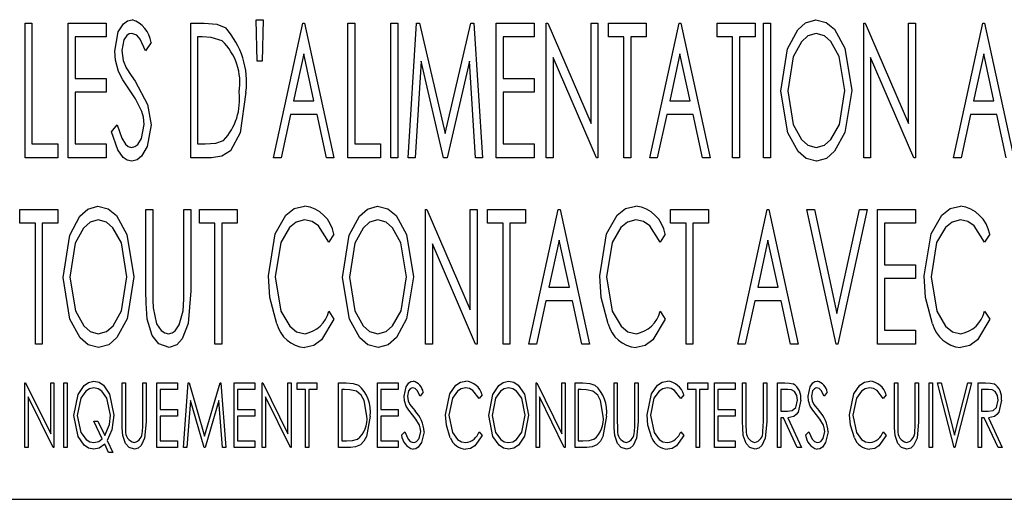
# Model space of a CAD drawing. Extents: x 10 to 130, y 5 to 85.
# Tile 38 of 51: x 68.261 to 69.212, y 43.205 to 43.668. Entities that reach past the tile are written whole.
import ezdxf

# ---------------------------------------------------------------- set-up
doc = ezdxf.new("R2010")
doc.units = 0
doc.layers.add('BODY', color=3, linetype='CONTINUOUS')

msp = doc.modelspace()

# ---------------------------------------------------------------- linework, layer by layer
at = {"layer": 'BODY', "linetype": 'CONTINUOUS'}
for p, q in [((68.48931, 43.66798), (68.49597, 43.66798)), ((68.49029, 43.62798), (68.48931, 43.66798)), ((68.49597, 43.66798), (68.49493, 43.62798)), ((68.26597, 43.66465), (68.27264, 43.66465)), ((68.26597, 43.53465), (68.26597, 43.66465)), ((68.27264, 43.66465), (68.27264, 43.54798)), ((68.30764, 43.66465), (68.34431, 43.66465)), ((68.30764, 43.53465), (68.30764, 43.66465)), ((68.34431, 43.66465), (68.34431, 43.65132)), ((68.42597, 43.66465), (68.4391, 43.66465)), ((68.42597, 43.53465), (68.42597, 43.66465)), ((68.50597, 43.53465), (68.53431, 43.66465)), ((68.53431, 43.66465), (68.53597, 43.66465)), ((68.53597, 43.66465), (68.56431, 43.53465)), ((68.57764, 43.66465), (68.58431, 43.66465)), ((68.57764, 43.53465), (68.57764, 43.66465)), ((68.58431, 43.66465), (68.58431, 43.54798)), ((68.61931, 43.66465), (68.62597, 43.66465)), ((68.61931, 43.53465), (68.61931, 43.66465)), ((68.62597, 43.66465), (68.62597, 43.53465)), ((68.63597, 43.53465), (68.64399, 43.66465)), ((68.64399, 43.66465), (68.64704, 43.66465)), ((68.64704, 43.66465), (68.67181, 43.55798)), ((68.67181, 43.55798), (68.69639, 43.66465)), ((68.69639, 43.66465), (68.69954, 43.66465)), ((68.69954, 43.66465), (68.70764, 43.53465)), ((68.72097, 43.66465), (68.75764, 43.66465)), ((68.72097, 43.53465), (68.72097, 43.66465)), ((68.75764, 43.66465), (68.75764, 43.65132)), ((68.76931, 43.66465), (68.77071, 43.66465)), ((68.76931, 43.53465), (68.76931, 43.66465)), ((68.77071, 43.66465), (68.81264, 43.56759)), ((68.81264, 43.66465), (68.81931, 43.66465)), ((68.81264, 43.56759), (68.81264, 43.66465)), ((68.81931, 43.66465), (68.81931, 43.53465)), ((68.82931, 43.66465), (68.86597, 43.66465)), ((68.82931, 43.65132), (68.82931, 43.66465)), ((68.86597, 43.66465), (68.86597, 43.65132)), ((68.86931, 43.53465), (68.89764, 43.66465)), ((68.89764, 43.66465), (68.89931, 43.66465)), ((68.89931, 43.66465), (68.92764, 43.53465)), ((68.93431, 43.66465), (68.97097, 43.66465)), ((68.93431, 43.65132), (68.93431, 43.66465)), ((68.97097, 43.66465), (68.97097, 43.65132)), ((68.97931, 43.66465), (68.98597, 43.66465)), ((68.97931, 43.53465), (68.97931, 43.66465)), ((68.98597, 43.66465), (68.98597, 43.53465)), ((69.07597, 43.66465), (69.07738, 43.66465)), ((69.07597, 43.53465), (69.07597, 43.66465)), ((69.07738, 43.66465), (69.11931, 43.56759)), ((69.11931, 43.66465), (69.12597, 43.66465)), ((69.11931, 43.56759), (69.11931, 43.66465)), ((69.12597, 43.66465), (69.12597, 43.53465)), ((69.16264, 43.53465), (69.19097, 43.66465)), ((69.19097, 43.66465), (69.19264, 43.66465)), ((69.19264, 43.66465), (69.22097, 43.53465)), ((68.31431, 43.65132), (68.31431, 43.61132)), ((68.34431, 43.65132), (68.31431, 43.65132)), ((68.43701, 43.65132), (68.43264, 43.65132)), ((68.43264, 43.65132), (68.43264, 43.54798)), ((68.72764, 43.65132), (68.72764, 43.61132)), ((68.75764, 43.65132), (68.72764, 43.65132)), ((68.84431, 43.65132), (68.82931, 43.65132)), ((68.84431, 43.53465), (68.84431, 43.65132)), ((68.85097, 43.65132), (68.85097, 43.53465)), ((68.86597, 43.65132), (68.85097, 43.65132)), ((68.94931, 43.65132), (68.93431, 43.65132)), ((68.94931, 43.53465), (68.94931, 43.65132)), ((68.95597, 43.65132), (68.95597, 43.53465)), ((68.97097, 43.65132), (68.95597, 43.65132)), ((68.38764, 43.64598), (68.38238, 43.63798)), ((68.53514, 43.63501), (68.52524, 43.58965)), ((68.54501, 43.58965), (68.53514, 43.63501)), ((68.77597, 43.63145), (68.77597, 43.53465)), ((68.81779, 43.53465), (68.77597, 43.63145)), ((68.89847, 43.63501), (68.88858, 43.58965)), ((68.90834, 43.58965), (68.89847, 43.63501)), ((69.08264, 43.63145), (69.08264, 43.53465)), ((69.12446, 43.53465), (69.08264, 43.63145)), ((69.19181, 43.63501), (69.18191, 43.58965)), ((69.20167, 43.58965), (69.19181, 43.63501)), ((68.49493, 43.62798), (68.49029, 43.62798)), ((68.64847, 43.62798), (68.64272, 43.53465)), ((68.67011, 43.53465), (68.64847, 43.62798)), ((68.69514, 43.62798), (68.67363, 43.53465)), ((68.70095, 43.53465), (68.69514, 43.62798)), ((68.31431, 43.61132), (68.34431, 43.61132)), ((68.34431, 43.61132), (68.34431, 43.59798)), ((68.72764, 43.61132), (68.75764, 43.61132)), ((68.75764, 43.61132), (68.75764, 43.59798)), ((68.31431, 43.59798), (68.31431, 43.54798)), ((68.34431, 43.59798), (68.31431, 43.59798)), ((68.72764, 43.59798), (68.72764, 43.54798)), ((68.75764, 43.59798), (68.72764, 43.59798)), ((68.52524, 43.58965), (68.54501, 43.58965)), ((68.88858, 43.58965), (68.90834, 43.58965)), ((69.18191, 43.58965), (69.20167, 43.58965)), ((68.52235, 43.57632), (68.51326, 43.53465)), ((68.54792, 43.57632), (68.52235, 43.57632)), ((68.55701, 43.53465), (68.54792, 43.57632)), ((68.88569, 43.57632), (68.8766, 43.53465)), ((68.91126, 43.57632), (68.88569, 43.57632)), ((68.92035, 43.53465), (68.91126, 43.57632)), ((69.17902, 43.57632), (69.16993, 43.53465)), ((69.20459, 43.57632), (69.17902, 43.57632)), ((69.21368, 43.53465), (69.20459, 43.57632)), ((68.34931, 43.55973), (68.3548, 43.56632)), ((68.27264, 43.54798), (68.29764, 43.54798)), ((68.29764, 43.54798), (68.29764, 43.53465)), ((68.31431, 43.54798), (68.34431, 43.54798)), ((68.34431, 43.54798), (68.34431, 43.53465)), ((68.43264, 43.54798), (68.4398, 43.54798)), ((68.58431, 43.54798), (68.60931, 43.54798)), ((68.60931, 43.54798), (68.60931, 43.53465)), ((68.72764, 43.54798), (68.75764, 43.54798)), ((68.75764, 43.54798), (68.75764, 43.53465)), ((68.29764, 43.53465), (68.26597, 43.53465)), ((68.34431, 43.53465), (68.30764, 43.53465)), ((68.44613, 43.53465), (68.42597, 43.53465)), ((68.51326, 43.53465), (68.50597, 43.53465)), ((68.56431, 43.53465), (68.55701, 43.53465)), ((68.60931, 43.53465), (68.57764, 43.53465)), ((68.62597, 43.53465), (68.61931, 43.53465)), ((68.64272, 43.53465), (68.63597, 43.53465)), ((68.67363, 43.53465), (68.67011, 43.53465)), ((68.70764, 43.53465), (68.70095, 43.53465)), ((68.75764, 43.53465), (68.72097, 43.53465)), ((68.77597, 43.53465), (68.76931, 43.53465)), ((68.81931, 43.53465), (68.81779, 43.53465)), ((68.85097, 43.53465), (68.84431, 43.53465)), ((68.8766, 43.53465), (68.86931, 43.53465)), ((68.92764, 43.53465), (68.92035, 43.53465)), ((68.95597, 43.53465), (68.94931, 43.53465)), ((68.98597, 43.53465), (68.97931, 43.53465)), ((69.08264, 43.53465), (69.07597, 43.53465)), ((69.12597, 43.53465), (69.12446, 43.53465)), ((69.16993, 43.53465), (69.16264, 43.53465)), ((68.26097, 43.48465), (68.29764, 43.48465)), ((68.26097, 43.47132), (68.26097, 43.48465)), ((68.29764, 43.48465), (68.29764, 43.47132)), ((68.38264, 43.48465), (68.38931, 43.48465)), ((68.38264, 43.40614), (68.38264, 43.48465)), ((68.38931, 43.48465), (68.38931, 43.40676)), ((68.41931, 43.48465), (68.42597, 43.48465)), ((68.41931, 43.40676), (68.41931, 43.48465)), ((68.42597, 43.48465), (68.42597, 43.40614)), ((68.43431, 43.48465), (68.47097, 43.48465)), ((68.43431, 43.47132), (68.43431, 43.48465)), ((68.47097, 43.48465), (68.47097, 43.47132)), ((68.65264, 43.48465), (68.65404, 43.48465)), ((68.65264, 43.35465), (68.65264, 43.48465)), ((68.65404, 43.48465), (68.69597, 43.38759)), ((68.69597, 43.48465), (68.70264, 43.48465)), ((68.69597, 43.38759), (68.69597, 43.48465)), ((68.70264, 43.48465), (68.70264, 43.35465)), ((68.71264, 43.48465), (68.74931, 43.48465)), ((68.71264, 43.47132), (68.71264, 43.48465)), ((68.74931, 43.48465), (68.74931, 43.47132)), ((68.75264, 43.35465), (68.78097, 43.48465)), ((68.78097, 43.48465), (68.78264, 43.48465)), ((68.78264, 43.48465), (68.81097, 43.35465)), ((68.88931, 43.48465), (68.92597, 43.48465)), ((68.88931, 43.47132), (68.88931, 43.48465)), ((68.92597, 43.48465), (68.92597, 43.47132)), ((68.95431, 43.35465), (68.98264, 43.48465)), ((68.98264, 43.48465), (68.98431, 43.48465)), ((68.98431, 43.48465), (69.01264, 43.35465)), ((69.02097, 43.48465), (69.02826, 43.48465)), ((69.04931, 43.35465), (69.02097, 43.48465)), ((69.02826, 43.48465), (69.05011, 43.38426)), ((69.05011, 43.38426), (69.07201, 43.48465)), ((69.07931, 43.48465), (69.05097, 43.35465)), ((69.07201, 43.48465), (69.07931, 43.48465)), ((69.08931, 43.48465), (69.12597, 43.48465)), ((69.08931, 43.35465), (69.08931, 43.48465)), ((69.12597, 43.48465), (69.12597, 43.47132)), ((68.27597, 43.47132), (68.26097, 43.47132)), ((68.27597, 43.35465), (68.27597, 43.47132)), ((68.28264, 43.47132), (68.28264, 43.35465)), ((68.29764, 43.47132), (68.28264, 43.47132)), ((68.44931, 43.47132), (68.43431, 43.47132)), ((68.44931, 43.35465), (68.44931, 43.47132)), ((68.45597, 43.47132), (68.45597, 43.35465)), ((68.47097, 43.47132), (68.45597, 43.47132)), ((68.72764, 43.47132), (68.71264, 43.47132)), ((68.72764, 43.35465), (68.72764, 43.47132)), ((68.73431, 43.47132), (68.73431, 43.35465)), ((68.74931, 43.47132), (68.73431, 43.47132)), ((68.90431, 43.47132), (68.88931, 43.47132)), ((68.90431, 43.35465), (68.90431, 43.47132)), ((68.91097, 43.47132), (68.91097, 43.35465)), ((68.92597, 43.47132), (68.91097, 43.47132)), ((69.09597, 43.47132), (69.09597, 43.43132)), ((69.12597, 43.47132), (69.09597, 43.47132)), ((68.56431, 43.4608), (68.5592, 43.45298)), ((68.88431, 43.4608), (68.8792, 43.45298)), ((69.19764, 43.4608), (69.19253, 43.45298)), ((68.65931, 43.45145), (68.65931, 43.35465)), ((68.70113, 43.35465), (68.65931, 43.45145)), ((68.78181, 43.45501), (68.77191, 43.40965)), ((68.79167, 43.40965), (68.78181, 43.45501)), ((68.98347, 43.45501), (68.97358, 43.40965)), ((68.99334, 43.40965), (68.98347, 43.45501)), ((69.09597, 43.43132), (69.12597, 43.43132)), ((69.12597, 43.43132), (69.12597, 43.41798)), ((69.09597, 43.41798), (69.09597, 43.36798)), ((69.12597, 43.41798), (69.09597, 43.41798)), ((68.77191, 43.40965), (68.79167, 43.40965)), ((68.97358, 43.40965), (68.99334, 43.40965)), ((68.76902, 43.39632), (68.75993, 43.35465)), ((68.79459, 43.39632), (68.76902, 43.39632)), ((68.80368, 43.35465), (68.79459, 43.39632)), ((68.97069, 43.39632), (68.9616, 43.35465)), ((68.99626, 43.39632), (68.97069, 43.39632)), ((69.00535, 43.35465), (68.99626, 43.39632)), ((68.5592, 43.38632), (68.56431, 43.37858)), ((68.8792, 43.38632), (68.88431, 43.37858)), ((69.19253, 43.38632), (69.19764, 43.37858)), ((69.09597, 43.36798), (69.12597, 43.36798)), ((69.12597, 43.36798), (69.12597, 43.35465)), ((68.28264, 43.35465), (68.27597, 43.35465)), ((68.45597, 43.35465), (68.44931, 43.35465)), ((68.65931, 43.35465), (68.65264, 43.35465)), ((68.70264, 43.35465), (68.70113, 43.35465)), ((68.73431, 43.35465), (68.72764, 43.35465)), ((68.75993, 43.35465), (68.75264, 43.35465)), ((68.81097, 43.35465), (68.80368, 43.35465)), ((68.91097, 43.35465), (68.90431, 43.35465)), ((68.9616, 43.35465), (68.95431, 43.35465)), ((69.01264, 43.35465), (69.00535, 43.35465)), ((69.05097, 43.35465), (69.04931, 43.35465)), ((69.12597, 43.35465), (69.08931, 43.35465)), ((68.26586, 43.31715), (68.26654, 43.31715)), ((68.26586, 43.25465), (68.26586, 43.31715)), ((68.26654, 43.31715), (68.2907, 43.26788)), ((68.2907, 43.31715), (68.2939, 43.31715)), ((68.2907, 43.26788), (68.2907, 43.31715)), ((68.2939, 43.31715), (68.2939, 43.25465)), ((68.30352, 43.31715), (68.30672, 43.31715)), ((68.30352, 43.25465), (68.30352, 43.31715)), ((68.30672, 43.31715), (68.30672, 43.25465)), ((68.35961, 43.31715), (68.36281, 43.31715)), ((68.35961, 43.2794), (68.35961, 43.31715)), ((68.36281, 43.31715), (68.36281, 43.2797)), ((68.37964, 43.31715), (68.38285, 43.31715)), ((68.37964, 43.2797), (68.37964, 43.31715)), ((68.38285, 43.31715), (68.38285, 43.2794)), ((68.39326, 43.31715), (68.4133, 43.31715)), ((68.39326, 43.25465), (68.39326, 43.31715)), ((68.4133, 43.31715), (68.4133, 43.31074)), ((68.4189, 43.25465), (68.4236, 43.31715)), ((68.4236, 43.31715), (68.4244, 43.31715)), ((68.4244, 43.31715), (68.43934, 43.26577)), ((68.43934, 43.26577), (68.45424, 43.31715)), ((68.45424, 43.31715), (68.45504, 43.31715)), ((68.45504, 43.31715), (68.45977, 43.25465)), ((68.46778, 43.31715), (68.48781, 43.31715)), ((68.46778, 43.25465), (68.46778, 43.31715)), ((68.48781, 43.31715), (68.48781, 43.31074)), ((68.49503, 43.31715), (68.4957, 43.31715)), ((68.49503, 43.25465), (68.49503, 43.31715)), ((68.4957, 43.31715), (68.51987, 43.26788)), ((68.51987, 43.31715), (68.52307, 43.31715)), ((68.51987, 43.26788), (68.51987, 43.31715)), ((68.52307, 43.31715), (68.52307, 43.25465)), ((68.52868, 43.31715), (68.54791, 43.31715)), ((68.52868, 43.31074), (68.52868, 43.31715)), ((68.54791, 43.31715), (68.54791, 43.31074)), ((68.56874, 43.31715), (68.57624, 43.31715)), ((68.56874, 43.25465), (68.56874, 43.31715)), ((68.6064, 43.31715), (68.62644, 43.31715)), ((68.6064, 43.25465), (68.6064, 43.31715)), ((68.62644, 43.31715), (68.62644, 43.31074)), ((68.75945, 43.31715), (68.76013, 43.31715)), ((68.75945, 43.25465), (68.75945, 43.31715)), ((68.76013, 43.31715), (68.78429, 43.26788)), ((68.78429, 43.31715), (68.78749, 43.31715)), ((68.78429, 43.26788), (68.78429, 43.31715)), ((68.78749, 43.31715), (68.78749, 43.25465)), ((68.79711, 43.31715), (68.80461, 43.31715)), ((68.79711, 43.25465), (68.79711, 43.31715)), ((68.83477, 43.31715), (68.83798, 43.31715)), ((68.83477, 43.2794), (68.83477, 43.31715)), ((68.83798, 43.31715), (68.83798, 43.2797)), ((68.8548, 43.31715), (68.85801, 43.31715)), ((68.8548, 43.2797), (68.8548, 43.31715)), ((68.85801, 43.31715), (68.85801, 43.2794)), ((68.90608, 43.31715), (68.92531, 43.31715)), ((68.90608, 43.31074), (68.90608, 43.31715)), ((68.92531, 43.31715), (68.92531, 43.31074)), ((68.93173, 43.31715), (68.95176, 43.31715)), ((68.93173, 43.25465), (68.93173, 43.31715)), ((68.95176, 43.31715), (68.95176, 43.31074)), ((68.95897, 43.31715), (68.96217, 43.31715)), ((68.95897, 43.2794), (68.95897, 43.31715)), ((68.96217, 43.31715), (68.96217, 43.2797)), ((68.979, 43.31715), (68.98221, 43.31715)), ((68.979, 43.2797), (68.979, 43.31715)), ((68.98221, 43.31715), (68.98221, 43.2794)), ((68.99262, 43.31715), (68.99977, 43.31715)), ((68.99262, 43.25465), (68.99262, 43.31715)), ((69.1056, 43.31715), (69.10881, 43.31715)), ((69.1056, 43.2794), (69.1056, 43.31715)), ((69.10881, 43.31715), (69.10881, 43.2797)), ((69.12564, 43.31715), (69.12884, 43.31715)), ((69.12564, 43.2797), (69.12564, 43.31715)), ((69.12884, 43.31715), (69.12884, 43.2794)), ((69.13926, 43.31715), (69.14246, 43.31715)), ((69.13926, 43.25465), (69.13926, 43.31715)), ((69.14246, 43.31715), (69.14246, 43.25465)), ((69.14727, 43.31715), (69.15076, 43.31715)), ((69.1633, 43.25465), (69.14727, 43.31715)), ((69.15076, 43.31715), (69.1637, 43.26669)), ((69.1637, 43.26669), (69.17663, 43.31715)), ((69.18012, 43.31715), (69.1641, 43.25465)), ((69.17663, 43.31715), (69.18012, 43.31715)), ((69.18653, 43.31715), (69.19368, 43.31715)), ((69.18653, 43.25465), (69.18653, 43.31715)), ((68.39647, 43.31074), (68.39647, 43.29151)), ((68.4133, 43.31074), (68.39647, 43.31074)), ((68.47099, 43.31074), (68.47099, 43.29151)), ((68.48781, 43.31074), (68.47099, 43.31074)), ((68.53669, 43.31074), (68.52868, 43.31074)), ((68.53669, 43.25465), (68.53669, 43.31074)), ((68.5399, 43.31074), (68.5399, 43.25465)), ((68.54791, 43.31074), (68.5399, 43.31074)), ((68.57458, 43.31074), (68.57195, 43.31074)), ((68.57195, 43.31074), (68.57195, 43.26106)), ((68.60961, 43.31074), (68.60961, 43.29151)), ((68.62644, 43.31074), (68.60961, 43.31074)), ((68.65048, 43.30817), (68.64747, 43.30433)), ((68.80294, 43.31074), (68.80031, 43.31074)), ((68.80031, 43.31074), (68.80031, 43.26106)), ((68.9141, 43.31074), (68.90608, 43.31074)), ((68.9141, 43.25465), (68.9141, 43.31074)), ((68.9173, 43.31074), (68.9173, 43.25465)), ((68.92531, 43.31074), (68.9173, 43.31074)), ((68.93493, 43.31074), (68.93493, 43.29151)), ((68.95176, 43.31074), (68.93493, 43.31074)), ((68.99583, 43.31074), (68.99583, 43.28991)), ((69.00253, 43.31074), (68.99583, 43.31074)), ((69.0407, 43.30817), (69.03769, 43.30433)), ((69.18974, 43.31074), (69.18974, 43.28991)), ((69.19644, 43.31074), (69.18974, 43.31074)), ((68.26906, 43.3038), (68.26906, 43.25465)), ((68.29318, 43.25465), (68.26906, 43.3038)), ((68.42572, 43.30025), (68.42215, 43.25465)), ((68.43896, 43.25465), (68.42572, 43.30025)), ((68.45296, 43.30021), (68.43976, 43.25465)), ((68.45654, 43.25465), (68.45296, 43.30021)), ((68.49823, 43.3038), (68.49823, 43.25465)), ((68.52234, 43.25465), (68.49823, 43.3038)), ((68.70737, 43.30568), (68.70446, 43.30193)), ((68.76265, 43.3038), (68.76265, 43.25465)), ((68.78677, 43.25465), (68.76265, 43.3038)), ((68.90208, 43.30568), (68.89917, 43.30193)), ((69.09759, 43.30568), (69.09469, 43.30193)), ((68.39647, 43.29151), (68.4133, 43.29151)), ((68.4133, 43.29151), (68.4133, 43.2851)), ((68.47099, 43.29151), (68.48781, 43.29151)), ((68.48781, 43.29151), (68.48781, 43.2851)), ((68.60961, 43.29151), (68.62644, 43.29151)), ((68.62644, 43.29151), (68.62644, 43.2851)), ((68.93493, 43.29151), (68.95176, 43.29151)), ((68.95176, 43.29151), (68.95176, 43.2851)), ((68.99583, 43.28991), (69.00236, 43.28982)), ((69.18974, 43.28991), (69.19627, 43.28982)), ((68.33227, 43.28029), (68.33637, 43.28029)), ((68.34048, 43.26294), (68.33227, 43.28029)), ((68.33637, 43.28029), (68.34298, 43.26631)), ((68.39647, 43.2851), (68.39647, 43.26106)), ((68.4133, 43.2851), (68.39647, 43.2851)), ((68.47099, 43.2851), (68.47099, 43.26106)), ((68.48781, 43.2851), (68.47099, 43.2851)), ((68.60961, 43.2851), (68.60961, 43.26106)), ((68.62644, 43.2851), (68.60961, 43.2851)), ((68.93493, 43.2851), (68.93493, 43.26106)), ((68.95176, 43.2851), (68.93493, 43.2851)), ((68.99583, 43.2835), (68.99583, 43.25465)), ((68.99844, 43.2835), (68.99583, 43.2835)), ((69.01179, 43.25465), (68.99844, 43.2835)), ((69.00251, 43.2835), (69.01586, 43.25465)), ((69.18974, 43.2835), (69.18974, 43.25465)), ((69.19235, 43.2835), (69.18974, 43.2835)), ((69.2057, 43.25465), (69.19235, 43.2835)), ((69.19642, 43.2835), (69.20977, 43.25465)), ((68.62964, 43.26671), (68.63277, 43.26988)), ((68.70446, 43.26988), (68.70737, 43.26616)), ((68.89917, 43.26988), (68.90208, 43.26616)), ((69.01987, 43.26671), (69.023, 43.26988)), ((69.09469, 43.26988), (69.09759, 43.26616)), ((68.34532, 43.2614), (68.3508, 43.24984)), ((68.39647, 43.26106), (68.4133, 43.26106)), ((68.4133, 43.26106), (68.4133, 43.25465)), ((68.47099, 43.26106), (68.48781, 43.26106)), ((68.48781, 43.26106), (68.48781, 43.25465)), ((68.57195, 43.26106), (68.57626, 43.26106)), ((68.60961, 43.26106), (68.62644, 43.26106)), ((68.62644, 43.26106), (68.62644, 43.25465)), ((68.80031, 43.26106), (68.80462, 43.26106)), ((68.93493, 43.26106), (68.95176, 43.26106)), ((68.95176, 43.26106), (68.95176, 43.25465)), ((68.26906, 43.25465), (68.26586, 43.25465)), ((68.2939, 43.25465), (68.29318, 43.25465)), ((68.30672, 43.25465), (68.30352, 43.25465)), ((68.34669, 43.24984), (68.34285, 43.25794)), ((68.3508, 43.24984), (68.34669, 43.24984)), ((68.4133, 43.25465), (68.39326, 43.25465)), ((68.42215, 43.25465), (68.4189, 43.25465)), ((68.43976, 43.25465), (68.43896, 43.25465)), ((68.45977, 43.25465), (68.45654, 43.25465)), ((68.48781, 43.25465), (68.46778, 43.25465)), ((68.49823, 43.25465), (68.49503, 43.25465)), ((68.52307, 43.25465), (68.52234, 43.25465)), ((68.5399, 43.25465), (68.53669, 43.25465)), ((68.58025, 43.25465), (68.56874, 43.25465)), ((68.62644, 43.25465), (68.6064, 43.25465)), ((68.76265, 43.25465), (68.75945, 43.25465)), ((68.78749, 43.25465), (68.78677, 43.25465)), ((68.80862, 43.25465), (68.79711, 43.25465)), ((68.9173, 43.25465), (68.9141, 43.25465)), ((68.95176, 43.25465), (68.93173, 43.25465)), ((68.99583, 43.25465), (68.99262, 43.25465)), ((69.01586, 43.25465), (69.01179, 43.25465)), ((69.14246, 43.25465), (69.13926, 43.25465)), ((69.1641, 43.25465), (69.1633, 43.25465)), ((69.18974, 43.25465), (69.18653, 43.25465)), ((69.20977, 43.25465), (69.2057, 43.25465)), ((67.27347, 43.20465), (70.02347, 43.20465))]:
    msp.add_line(p, q, dxfattribs=at)
at = {"layer": 'BODY', "linetype": 'CONTINUOUS', "flags": 128}
for points in [[(68.35264, 43.63765), (68.35595, 43.6562), (68.36105, 43.66413), (68.36487, 43.66693), (68.36946, 43.66798)], [(68.99597, 43.59908), (69.00241, 43.63995), (69.01219, 43.65817), (69.01987, 43.6651), (69.02972, 43.66798)], [(69.02972, 43.66798), (69.03971, 43.66541), (69.04764, 43.65874), (69.05772, 43.64062), (69.06431, 43.5997)], [(68.4391, 43.66465), (68.45105, 43.66355), (68.45972, 43.65996)], [(68.3692, 43.65465), (68.36661, 43.65419), (68.36437, 43.65278), (68.36134, 43.64849), (68.35931, 43.63819)], [(68.38238, 43.63798), (68.37699, 43.6493), (68.37377, 43.65301), (68.3692, 43.65465)], [(68.45621, 43.64767), (68.44569, 43.65083), (68.43701, 43.65132)], [(69.03001, 43.65465), (69.02209, 43.65227), (69.01589, 43.64668), (69.00783, 43.63208), (69.00264, 43.59913)], [(69.05764, 43.59973), (69.05235, 43.63247), (69.04416, 43.64689), (69.03791, 43.65235), (69.03001, 43.65465)], [(68.35626, 43.61785), (68.35332, 43.62877), (68.35264, 43.63765)], [(68.35931, 43.63819), (68.36063, 43.6285), (68.36358, 43.62139)], [(68.36358, 43.62139), (68.36837, 43.61408), (68.37233, 43.60845)], [(68.36691, 43.60017), (68.36053, 43.60983), (68.35626, 43.61785)], [(68.37233, 43.60845), (68.38436, 43.58613), (68.38764, 43.5665)], [(68.37865, 43.57944), (68.37267, 43.59139), (68.36691, 43.60017)], [(68.47931, 43.59801), (68.47371, 43.55877), (68.46425, 43.54143), (68.45592, 43.53615), (68.44613, 43.53465)], [(69.03024, 43.53132), (69.02037, 43.53393), (69.01258, 43.54062), (69.00262, 43.55859), (68.99597, 43.59908)], [(69.00264, 43.59913), (69.00792, 43.56664), (69.01591, 43.55222), (69.02211, 43.54679), (69.03001, 43.54465)], [(69.03001, 43.54465), (69.03798, 43.54686), (69.04432, 43.55227), (69.05243, 43.56681), (69.05764, 43.59973)], [(69.06431, 43.5997), (69.05776, 43.55898), (69.04788, 43.54083), (69.04015, 43.534), (69.03024, 43.53132)], [(68.38097, 43.56668), (68.38025, 43.57394), (68.37865, 43.57944)], [(68.3548, 43.56632), (68.35931, 43.55358), (68.36288, 43.54784), (68.36541, 43.5456), (68.36863, 43.54465)], [(68.36863, 43.54465), (68.37196, 43.54544), (68.37473, 43.54747), (68.37849, 43.5532), (68.38097, 43.56668)], [(68.38764, 43.5665), (68.38386, 43.54534), (68.37843, 43.53604), (68.37426, 43.53263), (68.36907, 43.53132)], [(68.36907, 43.53132), (68.3646, 43.5323), (68.36082, 43.53491), (68.3555, 43.54239), (68.34931, 43.55973)], [(68.4398, 43.54798), (68.45005, 43.5487), (68.45764, 43.55129)], [(68.30264, 43.41908), (68.30907, 43.45995), (68.31885, 43.47817), (68.32654, 43.4851), (68.33639, 43.48798)], [(68.33639, 43.48798), (68.34637, 43.48541), (68.3543, 43.47874), (68.36439, 43.46062), (68.37097, 43.4197)], [(68.50097, 43.4204), (68.50766, 43.46113), (68.51793, 43.47904), (68.52595, 43.48555), (68.53595, 43.48798)], [(68.57264, 43.41908), (68.57907, 43.45995), (68.58886, 43.47817), (68.59654, 43.4851), (68.60639, 43.48798)], [(68.60639, 43.48798), (68.61637, 43.48541), (68.6243, 43.47874), (68.63439, 43.46062), (68.64097, 43.4197)], [(68.82097, 43.4204), (68.82766, 43.46113), (68.83793, 43.47904), (68.84595, 43.48555), (68.85595, 43.48798)], [(69.13431, 43.4204), (69.14099, 43.46113), (69.15127, 43.47904), (69.15928, 43.48555), (69.16928, 43.48798)], [(68.33668, 43.47465), (68.32875, 43.47227), (68.32256, 43.46668), (68.3145, 43.45208), (68.30931, 43.41913)], [(68.36431, 43.41973), (68.35902, 43.45247), (68.35083, 43.46689), (68.34458, 43.47235), (68.33668, 43.47465)], [(68.53597, 43.47465), (68.52791, 43.4725), (68.52144, 43.46716), (68.51301, 43.45265), (68.50764, 43.41952)], [(68.5592, 43.45298), (68.54927, 43.46889), (68.54318, 43.4731), (68.53597, 43.47465)], [(68.60667, 43.47465), (68.59875, 43.47227), (68.59256, 43.46668), (68.5845, 43.45208), (68.57931, 43.41913)], [(68.63431, 43.41973), (68.62902, 43.45247), (68.62083, 43.46689), (68.61458, 43.47235), (68.60667, 43.47465)], [(68.85597, 43.47465), (68.84791, 43.4725), (68.84144, 43.46716), (68.83301, 43.45265), (68.82764, 43.41952)], [(68.8792, 43.45298), (68.86927, 43.46889), (68.86318, 43.4731), (68.85597, 43.47465)], [(69.16931, 43.47465), (69.16124, 43.4725), (69.15477, 43.46716), (69.14634, 43.45265), (69.14097, 43.41952)], [(69.19253, 43.45298), (69.1826, 43.46889), (69.17652, 43.4731), (69.16931, 43.47465)], [(68.5092, 43.37405), (68.50233, 43.39961), (68.50097, 43.4204)], [(68.8292, 43.37405), (68.82233, 43.39961), (68.82097, 43.4204)], [(69.14253, 43.37405), (69.13566, 43.39961), (69.13431, 43.4204)], [(68.33691, 43.35132), (68.32704, 43.35393), (68.31925, 43.36062), (68.30929, 43.37859), (68.30264, 43.41908)], [(68.30931, 43.41913), (68.31459, 43.38664), (68.32258, 43.37222), (68.32877, 43.36679), (68.33668, 43.36465)], [(68.33668, 43.36465), (68.34465, 43.36686), (68.35099, 43.37227), (68.3591, 43.38681), (68.36431, 43.41973)], [(68.37097, 43.4197), (68.36442, 43.37898), (68.35455, 43.36083), (68.34681, 43.354), (68.33691, 43.35132)], [(68.50764, 43.41952), (68.5131, 43.38632), (68.52158, 43.37177), (68.5282, 43.36658), (68.53636, 43.36465)], [(68.60691, 43.35132), (68.59704, 43.35393), (68.58925, 43.36062), (68.57929, 43.37859), (68.57264, 43.41908)], [(68.57931, 43.41913), (68.58459, 43.38664), (68.59258, 43.37222), (68.59877, 43.36679), (68.60667, 43.36465)], [(68.60667, 43.36465), (68.61465, 43.36686), (68.62099, 43.37227), (68.6291, 43.38681), (68.63431, 43.41973)], [(68.64097, 43.4197), (68.63442, 43.37898), (68.62455, 43.36083), (68.61681, 43.354), (68.60691, 43.35132)], [(68.82764, 43.41952), (68.8331, 43.38632), (68.84158, 43.37177), (68.8482, 43.36658), (68.85636, 43.36465)], [(69.14097, 43.41952), (69.14643, 43.38632), (69.15491, 43.37177), (69.16153, 43.36658), (69.1697, 43.36465)], [(68.38384, 43.37874), (68.38277, 43.39406), (68.38264, 43.40614)], [(68.38931, 43.40676), (68.38935, 43.39707), (68.38957, 43.38947)], [(68.42597, 43.40614), (68.42358, 43.37442), (68.41768, 43.35969), (68.41243, 43.35377), (68.40498, 43.35132)], [(68.41865, 43.38658), (68.41922, 43.39787), (68.41931, 43.40676)], [(68.38957, 43.38947), (68.39289, 43.37412), (68.39757, 43.36782), (68.4008, 43.36557), (68.40462, 43.36465)], [(68.40462, 43.36465), (68.40801, 43.36544), (68.41088, 43.36744), (68.41493, 43.37312), (68.41865, 43.38658)], [(68.40498, 43.35132), (68.39525, 43.3548), (68.38874, 43.363), (68.38384, 43.37874)], [(68.56431, 43.37858), (68.5524, 43.3586), (68.54495, 43.35327), (68.53602, 43.35132)], [(68.88431, 43.37858), (68.8724, 43.3586), (68.86495, 43.35327), (68.85602, 43.35132)], [(69.19764, 43.37858), (69.18573, 43.3586), (69.17828, 43.35327), (69.16936, 43.35132)], [(68.31314, 43.28562), (68.31711, 43.30606), (68.32295, 43.31468), (68.32725, 43.31765), (68.33233, 43.31875)], [(68.33233, 43.31875), (68.33742, 43.31771), (68.34174, 43.3148), (68.3476, 43.3062), (68.3516, 43.28583)], [(68.57624, 43.31715), (68.583, 43.31663), (68.58801, 43.3149)], [(68.63205, 43.30417), (68.63388, 43.31329), (68.63664, 43.31704), (68.63861, 43.3183), (68.6409, 43.31875)], [(68.67211, 43.28626), (68.67615, 43.30653), (68.68212, 43.31499), (68.68649, 43.31778), (68.69158, 43.31875)], [(68.71378, 43.28562), (68.71771, 43.30598), (68.72348, 43.3146), (68.72772, 43.31761), (68.73277, 43.31875)], [(68.73277, 43.31875), (68.73788, 43.31775), (68.74225, 43.31489), (68.7482, 43.30633), (68.75224, 43.28592)], [(68.80461, 43.31715), (68.81137, 43.31663), (68.81638, 43.3149)], [(68.86682, 43.28626), (68.87086, 43.30653), (68.87683, 43.31499), (68.8812, 43.31778), (68.88629, 43.31875)], [(68.99977, 43.31715), (69.00434, 43.31698), (69.00786, 43.3163)], [(69.02227, 43.30417), (69.0241, 43.31329), (69.02686, 43.31704), (69.02883, 43.3183), (69.03112, 43.31875)], [(69.06233, 43.28626), (69.06637, 43.30653), (69.07234, 43.31499), (69.07671, 43.31778), (69.0818, 43.31875)], [(69.19368, 43.31715), (69.19825, 43.31698), (69.20177, 43.3163)], [(68.33234, 43.31234), (68.3282, 43.31145), (68.32466, 43.30911), (68.3197, 43.30224), (68.31634, 43.28565)], [(68.34839, 43.28599), (68.34498, 43.30241), (68.33997, 43.30915), (68.33645, 43.31146), (68.33234, 43.31234)], [(68.58611, 43.30899), (68.57974, 43.31051), (68.57458, 43.31074)], [(68.59599, 43.28512), (68.59351, 43.29999), (68.59063, 43.30518), (68.58611, 43.30899)], [(68.6405, 43.31234), (68.6392, 43.31215), (68.63804, 43.31153), (68.63639, 43.3095), (68.63525, 43.30443)], [(68.64747, 43.30433), (68.64455, 43.30987), (68.64282, 43.31161), (68.6405, 43.31234)], [(68.69133, 43.31234), (68.68719, 43.31149), (68.68363, 43.3092), (68.67864, 43.30238), (68.67531, 43.28584)], [(68.70446, 43.30193), (68.69856, 43.3098), (68.69516, 43.31169), (68.69133, 43.31234)], [(68.73293, 43.31234), (68.7288, 43.31144), (68.72529, 43.30907), (68.72034, 43.30221), (68.71698, 43.28565)], [(68.74903, 43.28594), (68.74562, 43.3024), (68.74058, 43.30916), (68.73705, 43.31147), (68.73293, 43.31234)], [(68.81447, 43.30899), (68.80811, 43.31051), (68.80294, 43.31074)], [(68.82435, 43.28512), (68.82188, 43.29999), (68.819, 43.30518), (68.81447, 43.30899)], [(68.88604, 43.31234), (68.8819, 43.31149), (68.87834, 43.3092), (68.87335, 43.30238), (68.87003, 43.28584)], [(68.89917, 43.30193), (68.89327, 43.3098), (68.88987, 43.31169), (68.88604, 43.31234)], [(69.01185, 43.30045), (69.01123, 43.30488), (69.00911, 43.30881), (69.00604, 43.31043), (69.00253, 43.31074)], [(69.03072, 43.31234), (69.02942, 43.31215), (69.02827, 43.31153), (69.02662, 43.3095), (69.02548, 43.30443)], [(69.03769, 43.30433), (69.03477, 43.30987), (69.03304, 43.31161), (69.03072, 43.31234)], [(69.08155, 43.31234), (69.07741, 43.31149), (69.07385, 43.3092), (69.06886, 43.30238), (69.06554, 43.28584)], [(69.09469, 43.30193), (69.08878, 43.3098), (69.08538, 43.31169), (69.08155, 43.31234)], [(69.20576, 43.30045), (69.20514, 43.30488), (69.20303, 43.30881), (69.19995, 43.31043), (69.19644, 43.31074)], [(68.6341, 43.29465), (68.63243, 43.29987), (68.63205, 43.30417)], [(68.63525, 43.30443), (68.63601, 43.29972), (68.63767, 43.29635)], [(69.00236, 43.28982), (69.0069, 43.29045), (69.01024, 43.29348), (69.01185, 43.30045)], [(69.01506, 43.30044), (69.01251, 43.28886), (69.01073, 43.28646), (69.00833, 43.28468), (69.00251, 43.2835)], [(69.02432, 43.29465), (69.02265, 43.29987), (69.02227, 43.30417)], [(69.02548, 43.30443), (69.02623, 43.29972), (69.02789, 43.29635)], [(69.19627, 43.28982), (69.20081, 43.29045), (69.20415, 43.29348), (69.20576, 43.30045)], [(69.20897, 43.30044), (69.20642, 43.28886), (69.20464, 43.28646), (69.20224, 43.28468), (69.19642, 43.2835)], [(68.64012, 43.28615), (68.63653, 43.29076), (68.6341, 43.29465)], [(68.63767, 43.29635), (68.64039, 43.29283), (68.64261, 43.29013)], [(69.03035, 43.28615), (69.02675, 43.29076), (69.02432, 43.29465)], [(69.02789, 43.29635), (69.03061, 43.29283), (69.03284, 43.29013)], [(68.33234, 43.25305), (68.32729, 43.25408), (68.32301, 43.25696), (68.31718, 43.26546), (68.31314, 43.28562)], [(68.31634, 43.28565), (68.31983, 43.26926), (68.32482, 43.26249), (68.32839, 43.26025), (68.33252, 43.25946)], [(68.34298, 43.26631), (68.34744, 43.27694), (68.34839, 43.28599)], [(68.3516, 43.28583), (68.34981, 43.27167), (68.34532, 43.2614)], [(68.36025, 43.26623), (68.35968, 43.2736), (68.35961, 43.2794)], [(68.36281, 43.2797), (68.36284, 43.27505), (68.36297, 43.27139)], [(68.38285, 43.2794), (68.38147, 43.26381), (68.37816, 43.25675), (68.37533, 43.25407), (68.37159, 43.25305)], [(68.37927, 43.27), (68.3796, 43.27543), (68.37964, 43.2797)], [(68.59919, 43.28511), (68.59563, 43.26539), (68.59325, 43.26096), (68.58982, 43.25728), (68.58525, 43.25521), (68.58025, 43.25465)], [(68.64676, 43.27619), (68.64335, 43.28197), (68.64012, 43.28615)], [(68.67669, 43.26398), (68.67288, 43.2762), (68.67211, 43.28626)], [(68.67531, 43.28584), (68.6787, 43.26924), (68.68373, 43.2624), (68.68737, 43.26021), (68.69155, 43.25946)], [(68.73307, 43.25305), (68.72801, 43.25408), (68.72372, 43.25694), (68.71784, 43.26544), (68.71378, 43.28562)], [(68.71698, 43.28565), (68.7204, 43.26932), (68.72531, 43.26254), (68.72883, 43.26027), (68.73293, 43.25946)], [(68.73293, 43.25946), (68.73708, 43.26029), (68.74066, 43.26256), (68.74567, 43.26938), (68.74903, 43.28594)], [(68.75224, 43.28592), (68.74824, 43.26563), (68.74242, 43.25704), (68.73814, 43.25411), (68.73307, 43.25305)], [(68.82756, 43.28511), (68.824, 43.26539), (68.82161, 43.26096), (68.81819, 43.25728), (68.81362, 43.25521), (68.80862, 43.25465)], [(68.83541, 43.26623), (68.83484, 43.2736), (68.83477, 43.2794)], [(68.83798, 43.2797), (68.838, 43.27505), (68.83813, 43.27139)], [(68.85801, 43.2794), (68.85663, 43.26381), (68.85332, 43.25675), (68.85049, 43.25407), (68.84675, 43.25305)], [(68.85443, 43.27), (68.85476, 43.27543), (68.8548, 43.2797)], [(68.8714, 43.26398), (68.86759, 43.2762), (68.86682, 43.28626)], [(68.87003, 43.28584), (68.87341, 43.26924), (68.87844, 43.2624), (68.88208, 43.26021), (68.88626, 43.25946)], [(68.95961, 43.26623), (68.95904, 43.2736), (68.95897, 43.2794)], [(68.96217, 43.2797), (68.9622, 43.27505), (68.96232, 43.27139)], [(68.98221, 43.2794), (68.98083, 43.26381), (68.97752, 43.25675), (68.97469, 43.25407), (68.97095, 43.25305)], [(68.97862, 43.27), (68.97896, 43.27543), (68.979, 43.2797)], [(69.03698, 43.27619), (69.03357, 43.28197), (69.03035, 43.28615)], [(69.06692, 43.26398), (69.0631, 43.2762), (69.06233, 43.28626)], [(69.06554, 43.28584), (69.06892, 43.26924), (69.07395, 43.2624), (69.07759, 43.26021), (69.08178, 43.25946)], [(69.10624, 43.26623), (69.10567, 43.2736), (69.1056, 43.2794)], [(69.10881, 43.2797), (69.10884, 43.27505), (69.10896, 43.27139)], [(69.12884, 43.2794), (69.12746, 43.26381), (69.12416, 43.25675), (69.12132, 43.25407), (69.11758, 43.25305)], [(69.12526, 43.27), (69.12559, 43.27543), (69.12564, 43.2797)], [(68.63277, 43.26988), (68.63601, 43.26281), (68.63804, 43.26052), (68.64086, 43.25946)], [(68.65128, 43.26996), (68.64895, 43.2594), (68.64575, 43.25502), (68.64346, 43.25357), (68.6408, 43.25305)], [(68.64086, 43.25946), (68.64259, 43.25976), (68.64414, 43.2606), (68.64645, 43.26324), (68.64807, 43.27005)], [(68.64807, 43.27005), (68.64765, 43.27356), (68.64676, 43.27619)], [(69.023, 43.26988), (69.02624, 43.26281), (69.02827, 43.26052), (69.03108, 43.25946)], [(69.0415, 43.26996), (69.03918, 43.2594), (69.03598, 43.25502), (69.03368, 43.25357), (69.03102, 43.25305)], [(69.03108, 43.25946), (69.03282, 43.25976), (69.03437, 43.2606), (69.03667, 43.26324), (69.0383, 43.27005)], [(69.0383, 43.27005), (69.03788, 43.27356), (69.03698, 43.27619)], [(68.33252, 43.25946), (68.33734, 43.26059), (68.34048, 43.26294)], [(68.37159, 43.25305), (68.36659, 43.25456), (68.36302, 43.25843), (68.36025, 43.26623)], [(68.57626, 43.26106), (68.58236, 43.2614), (68.58697, 43.26265)], [(68.70737, 43.26616), (68.70042, 43.25629), (68.69631, 43.25388), (68.69163, 43.25305)], [(68.80462, 43.26106), (68.81072, 43.2614), (68.81534, 43.26265)], [(68.84675, 43.25305), (68.84175, 43.25456), (68.83818, 43.25843), (68.83541, 43.26623)], [(68.90208, 43.26616), (68.89513, 43.25629), (68.89102, 43.25388), (68.88634, 43.25305)], [(68.97095, 43.25305), (68.96595, 43.25456), (68.96238, 43.25843), (68.95961, 43.26623)], [(69.09759, 43.26616), (69.09065, 43.25629), (69.08654, 43.25388), (69.08185, 43.25305)], [(69.11758, 43.25305), (69.11259, 43.25456), (69.10902, 43.25843), (69.10624, 43.26623)], [(68.34285, 43.25794), (68.33743, 43.25412), (68.33234, 43.25305)]]:
    msp.add_lwpolyline(points, dxfattribs=at)
at = {"layer": 'BODY', "linetype": 'CONTINUOUS'}
for centre, radius, start, end in [((68.36113, 43.64259), 0.02673, 7.28343, 71.83133), ((68.40156, 43.60751), 0.07833, 353.03652, 42.04704), ((68.41766, 43.60737), 0.05577, 350.36397, 46.27172), ((68.41543, 43.59062), 0.05769, 317.02779, 7.39039), ((68.53131, 43.45477), 0.03354, 10.35978, 82.05859), ((68.85131, 43.45477), 0.03354, 10.35949, 82.05829), ((69.16464, 43.45476), 0.03354, 10.36045, 82.05792), ((68.53175, 43.39238), 0.02811, 279.436, 347.54666), ((68.85175, 43.39238), 0.02811, 279.436, 347.54666), ((69.16509, 43.39238), 0.02811, 279.436, 347.54666), ((68.53864, 43.3816), 0.03039, 194.37266, 265.06037), ((68.85864, 43.3816), 0.03039, 194.37266, 265.06037), ((69.17197, 43.3816), 0.03039, 194.37266, 265.06037), ((68.63746, 43.30602), 0.01319, 9.40248, 74.90598), ((68.69015, 43.30096), 0.01785, 15.34155, 85.41581), ((68.88486, 43.30096), 0.01785, 15.34155, 85.41581), ((68.99905, 43.30274), 0.01617, 351.82091, 57.00025), ((69.02769, 43.30602), 0.01319, 9.40248, 74.90598), ((69.08038, 43.30096), 0.01785, 15.34155, 85.41581), ((69.19296, 43.30274), 0.01617, 351.81946, 57.0017), ((68.56545, 43.28944), 0.03402, 352.69928, 48.4509), ((68.79381, 43.28944), 0.03402, 352.69982, 48.44937), ((68.6206, 43.26873), 0.0307, 2.29666, 44.19442), ((69.01083, 43.26873), 0.0307, 2.29615, 44.19352), ((68.57181, 43.28178), 0.02441, 308.40536, 7.88072), ((68.80018, 43.28178), 0.02441, 308.40536, 7.88072), ((68.37386, 43.27015), 0.01097, 173.49363, 257.0459), ((68.36893, 43.26951), 0.01035, 283.8407, 2.72214), ((68.69005, 43.27452), 0.01514, 275.68468, 342.12106), ((68.84902, 43.27015), 0.01097, 173.49462, 257.04491), ((68.84409, 43.26951), 0.01035, 283.83955, 2.72124), ((68.88477, 43.27452), 0.01514, 275.68468, 342.12106), ((68.97322, 43.27015), 0.01097, 173.49363, 257.0459), ((68.96829, 43.26951), 0.01035, 283.8407, 2.72214), ((69.08028, 43.27452), 0.01514, 275.68383, 342.12317), ((69.11986, 43.27015), 0.01097, 173.49659, 257.04294), ((69.11492, 43.26951), 0.01035, 283.83955, 2.72124), ((68.64485, 43.26774), 0.01524, 183.88556, 254.58838), ((68.69225, 43.26957), 0.01653, 199.75803, 267.84754), ((68.88696, 43.26957), 0.01653, 199.75803, 267.84754), ((69.03507, 43.26774), 0.01524, 183.88376, 254.59018), ((69.08247, 43.26957), 0.01653, 199.75803, 267.84754)]:
    msp.add_arc(centre, radius, start, end, dxfattribs=at)

doc.saveas('drawing.dxf')
